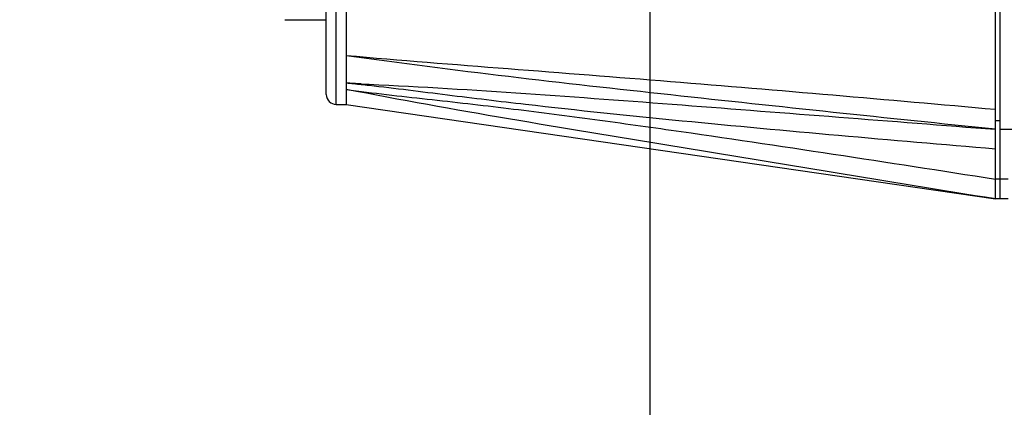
# Model space of a CAD drawing. Header units: millimetres. Extents: x 976 to 5968, y -70 to 3420.
# Tile 7 of 20: x 4546 to 4645, y 1655 to 1694. Entities that reach past the tile are written whole.
import ezdxf

# ---------------------------------------------------------------- set-up
doc = ezdxf.new("R2010")
doc.units = ezdxf.units.MM
doc.layers.add('M1001201_HOLDER_M_PBL27', color=7, linetype='Continuous')

msp = doc.modelspace()

# ---------------------------------------------------------------- hatches: boundary and pattern name
at = {"ltscale": 1000, "true_color": 0xed4b40}
h = msp.add_hatch(dxfattribs=at)
h.set_pattern_fill('ANSI31', color=13, scale=20)
h.set_pattern_definition([(45, (-6762.053, -2215.84), (-44.90128, 44.90128), [])])
edge = h.paths.add_edge_path()
edge.add_arc((4708.953, 1820.097), 900, 83.62063, 96.37937)
edge.add_line((4608.953, 2714.524), (4608.953, 925.669))
edge.add_arc((4708.953, 1820.097), 900, 263.62063, 276.37937)
edge.add_line((4808.953, 925.669), (4808.953, 2714.524))

# ---------------------------------------------------------------- linework, layer by layer
at = {"color": 252, "ltscale": 1000, "true_color": 0x939598}
msp.add_line((4608.953, 2714.524), (4608.953, 925.669), dxfattribs=at)
for radius, start, end in [(900, 96.37937, 263.62063), (800, 97.180756, 262.819244), (700, 98.213211, 261.786789), (600, 99.594068, 260.405932)]:
    msp.add_arc((4708.953, 1820.097), radius, start, end, dxfattribs=at)
at = {"layer": 'M1001201_HOLDER_M_PBL27', "color": 3}
for p, q in [((4577.453, 1685.097), (4577.453, 1757.597)), ((4644.153, 1675.597), (4644.153, 1757.597)), ((4576.453, 1686.097), (4576.453, 1756.597)), ((4643.653, 1675.597), (4643.653, 1747.666)), ((4578.453, 1724.91), (4578.453, 1685.097)), ((4572.353, 1693.597), (4576.453, 1693.597)), ((4579.962, 1687.164), (4580.759, 1687.127)), ((4579.962, 1687.15), (4580.76, 1687.106)), ((4577.453, 1685.097), (4578.453, 1685.097)), ((4578.453, 1685.097), (4643.653, 1675.597)), ((4643.653, 1683.485), (4644.153, 1683.485)), ((4644.153, 1682.597), (4650.609, 1682.597)), ((4644.153, 1677.591), (4643.653, 1677.591)), ((4644.953, 1677.597), (4644.153, 1677.597)), ((4644.153, 1675.597), (4643.653, 1675.597)), ((4644.953, 1675.597), (4644.153, 1675.597))]:
    msp.add_line(p, q, dxfattribs=at)
for centre, radius, start, end in [((4572.353, 1693.796), 0.2, 249.99905, 260.01022), ((4572.353, 1693.797), 0.201, 260.03406, 269.99469), ((4554.418, 1137.65), 550.107, 87.3385, 87.49586), ((4559.805, 1501.949), 186.219, 83.78501, 84.25294), ((4556.04, 1467.161), 221.211, 83.58496, 83.79089), ((4577.453, 1686.097), 1, 180, 270)]:
    msp.add_arc(centre, radius, start, end, dxfattribs=at)
for points, knots in [([(4643.653, 1684.575), (4632.78, 1685.558), (4616.471, 1686.962), (4594.729, 1688.661), (4583.871, 1689.512), (4578.453, 1689.983)], [0, 0, 0, 0, 0.500595, 0.750599, 1, 1, 1, 1]), ([(4643.653, 1682.597), (4632.786, 1683.726), (4611.032, 1685.995), (4589.295, 1688.468), (4578.453, 1689.983)], [0, 0, 0, 0, 0.499492, 1, 1, 1, 1]), ([(4578.453, 1686.606), (4581.154, 1686.23), (4586.591, 1685.637), (4594.754, 1684.721), (4602.919, 1683.662), (4613.797, 1682.148), (4627.375, 1680.123), (4638.228, 1678.441), (4643.653, 1677.591)], [0, 0, 0, 0, 0.124295, 0.249225, 0.374343, 0.499491, 0.74977, 1, 1, 1, 1]), ([(4643.653, 1675.597), (4632.791, 1677.37), (4616.49, 1680.022), (4594.745, 1683.621), (4583.875, 1685.541), (4578.453, 1686.606)], [0, 0, 0, 0, 0.499284, 0.749292, 1, 1, 1, 1]), ([(4643.653, 1680.604), (4638.405, 1681.048), (4627.911, 1681.953), (4612.178, 1683.401), (4599.078, 1684.752), (4588.613, 1686.022), (4583.379, 1686.692), (4580.755, 1686.987)], [0, 0, 0, 0, 0.249906, 0.499775, 0.749661, 0.874717, 1, 1, 1, 1]), ([(4580.759, 1687.127), (4591.244, 1686.625), (4612.209, 1685.058), (4633.162, 1683.415), (4643.653, 1682.597)], [0, 0, 0, 0, 0.499394, 1, 1, 1, 1])]:
    msp.add_open_spline(points, degree=3, knots=knots, dxfattribs=at)

doc.saveas('drawing.dxf')
